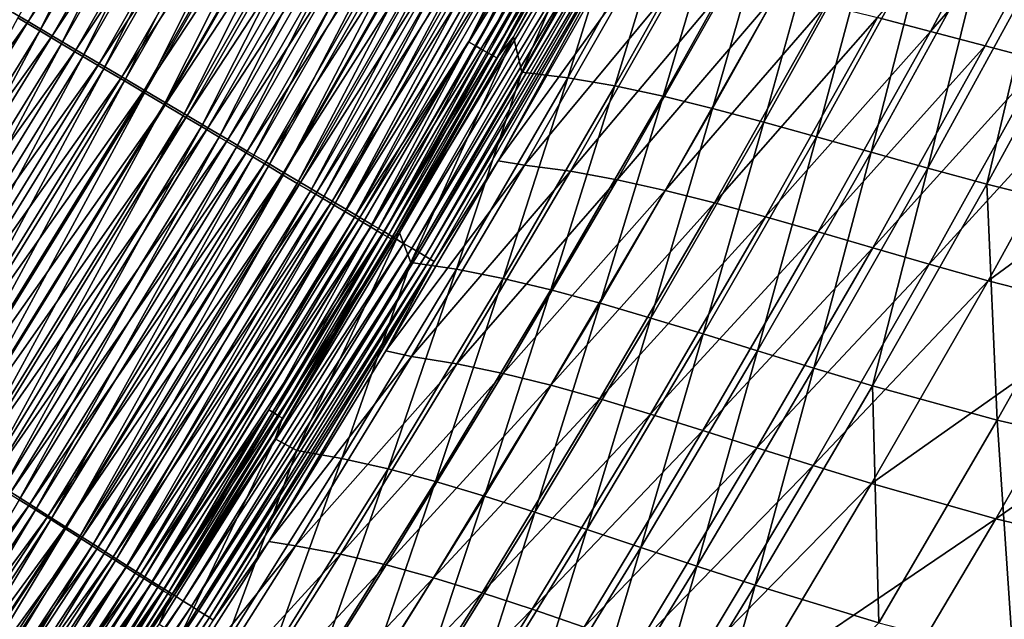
# Model space of a CAD drawing. Header units: metres. Extents: x 0 to 1400, y -1400 to 0.
# Tile 236 of 256: x 1144 to 1205, y -883 to -846. Entities that reach past the tile are written whole.
import ezdxf

# ---------------------------------------------------------------- set-up
doc = ezdxf.new("R2010")
doc.units = ezdxf.units.M

msp = doc.modelspace()

# ---------------------------------------------------------------- linework, layer by layer
at = {"layer": 'None'}
for points in [[(1157.044678, -824.754395, -502.464569), (1144.584839, -846.435669, -502.463562), (1143.098877, -845.558105, -502.827301)], [(1156.372681, -824.564026, -499.544067), (1143.932495, -846.198975, -499.543304), (1145.286377, -847.000427, -499.135345)], [(1157.044678, -824.754395, -502.464569), (1158.539917, -825.577515, -502.022247), (1144.584839, -846.435669, -502.463562)], [(1156.372681, -824.564026, -499.544067), (1145.286377, -847.000427, -499.135345), (1157.749023, -825.323792, -499.136536)], [(1157.749023, -825.323792, -499.136536), (1145.286377, -847.000427, -499.135345), (1146.622559, -847.791443, -498.655182)], [(1146.622559, -847.791443, -498.655182), (1159.107544, -826.073608, -498.65686), (1157.749023, -825.323792, -499.136536)], [(1158.539917, -825.577515, -502.022247), (1146.05542, -847.304138, -502.020752), (1144.584839, -846.435669, -502.463562)], [(1158.539917, -825.577515, -502.022247), (1160.015625, -826.389893, -501.501617), (1146.05542, -847.304138, -502.020752)], [(1147.937622, -848.570007, -498.103394), (1159.107544, -826.073608, -498.65686), (1146.622559, -847.791443, -498.655182)], [(1147.937622, -848.570007, -498.103394), (1160.44458, -826.811646, -498.105682), (1159.107544, -826.073608, -498.65686)], [(1160.015625, -826.389893, -501.501617), (1147.506836, -848.161377, -501.499542), (1146.05542, -847.304138, -502.020752)], [(1161.468018, -827.189453, -500.903351), (1147.506836, -848.161377, -501.499542), (1160.015625, -826.389893, -501.501617)], [(1161.468018, -827.189453, -500.903351), (1148.935425, -849.005066, -500.900635), (1147.506836, -848.161377, -501.499542)], [(1149.228271, -849.334045, -497.480896), (1160.44458, -826.811646, -498.105682), (1147.937622, -848.570007, -498.103394)], [(1161.468018, -827.189453, -500.903351), (1162.893677, -827.974243, -500.228394), (1148.935425, -849.005066, -500.900635)], [(1149.228271, -849.334045, -497.480896), (1161.756714, -827.536011, -497.483856), (1160.44458, -826.811646, -498.105682)], [(1150.491821, -850.082092, -496.789307), (1161.756714, -827.536011, -497.483856), (1149.228271, -849.334045, -497.480896)], [(1150.491821, -850.082092, -496.789307), (1163.041504, -828.245178, -496.79303), (1161.756714, -827.536011, -497.483856)], [(1162.893677, -827.974243, -500.228394), (1150.337524, -849.833069, -500.224915), (1148.935425, -849.005066, -500.900635)], [(1164.289307, -828.742615, -499.478546), (1150.337524, -849.833069, -500.224915), (1162.893677, -827.974243, -500.228394)], [(1151.726074, -850.812744, -496.030579), (1163.041504, -828.245178, -496.79303), (1150.491821, -850.082092, -496.789307)], [(1151.726074, -850.812744, -496.030579), (1164.296387, -828.937866, -496.035126), (1163.041504, -828.245178, -496.79303)], [(1164.289307, -828.742615, -499.478546), (1151.710205, -850.643799, -499.474213), (1150.337524, -849.833069, -500.224915)], [(1165.652588, -829.493103, -498.655884), (1151.710205, -850.643799, -499.474213), (1164.289307, -828.742615, -499.478546)], [(1152.928223, -851.524475, -495.206543), (1164.296387, -828.937866, -496.035126), (1151.726074, -850.812744, -496.030579)], [(1152.928223, -851.524475, -495.206543), (1165.518799, -829.612671, -495.212006), (1164.296387, -828.937866, -496.035126)], [(1165.652588, -829.493103, -498.655884), (1153.050903, -851.435669, -498.650604), (1151.710205, -850.643799, -499.474213)], [(1154.096191, -852.215942, -494.319153), (1165.518799, -829.612671, -495.212006), (1152.928223, -851.524475, -495.206543)], [(1166.980713, -830.224243, -497.76239), (1153.050903, -851.435669, -498.650604), (1165.652588, -829.493103, -498.655884)], [(1154.096191, -852.215942, -494.319153), (1166.706421, -830.26825, -494.325592), (1165.518799, -829.612671, -495.212006)], [(1166.980713, -830.224243, -497.76239), (1154.357056, -852.207031, -497.756134), (1153.050903, -851.435669, -498.650604)], [(1155.227539, -852.885681, -493.3703), (1166.706421, -830.26825, -494.325592), (1154.096191, -852.215942, -494.319153)], [(1168.271118, -830.93457, -496.800201), (1154.357056, -852.207031, -497.756134), (1166.980713, -830.224243, -497.76239)], [(1155.227539, -852.885681, -493.3703), (1167.856812, -830.903198, -493.377747), (1166.706421, -830.26825, -494.325592)], [(1156.31958, -853.532227, -492.361847), (1167.856812, -830.903198, -493.377747), (1155.227539, -852.885681, -493.3703)], [(1156.31958, -853.532227, -492.361847), (1168.967407, -831.516296, -492.370392), (1167.856812, -830.903198, -493.377747)], [(1168.271118, -830.93457, -496.800201), (1155.625977, -852.956482, -496.792847), (1154.357056, -852.207031, -497.756134)], [(1169.520874, -831.62262, -495.771301), (1155.625977, -852.956482, -496.792847), (1168.271118, -830.93457, -496.800201)], [(1157.370117, -854.154236, -491.295685), (1168.967407, -831.516296, -492.370392), (1156.31958, -853.532227, -492.361847)], [(1157.370117, -854.154236, -491.295685), (1170.035767, -832.106018, -491.305389), (1168.967407, -831.516296, -492.370392)], [(1155.625977, -852.956482, -496.792847), (1169.520874, -831.62262, -495.771301), (1156.855103, -853.682373, -495.762817)], [(1156.855103, -853.682373, -495.762817), (1169.520874, -831.62262, -495.771301), (1170.727661, -832.286926, -494.677765)], [(1158.376831, -854.750244, -490.173889), (1170.035767, -832.106018, -491.305389), (1157.370117, -854.154236, -491.295685)], [(1170.035767, -832.106018, -491.305389), (1158.376831, -854.750244, -490.173889), (1171.05957, -832.671204, -490.184784)], [(1170.727661, -832.286926, -494.677765), (1158.041626, -854.383179, -494.66806), (1156.855103, -853.682373, -495.762817)], [(1171.888428, -832.926025, -493.521667), (1158.041626, -854.383179, -494.66806), (1170.727661, -832.286926, -494.677765)], [(1171.05957, -832.671204, -490.184784), (1158.376831, -854.750244, -490.173889), (1159.337646, -855.319092, -488.998901)], [(1159.337646, -855.319092, -488.998901), (1172.036865, -833.210693, -489.011078), (1171.05957, -832.671204, -490.184784)], [(1171.888428, -832.926025, -493.521667), (1159.182983, -855.057312, -493.510712), (1158.041626, -854.383179, -494.66806)], [(1173.000977, -833.538452, -492.305145), (1159.182983, -855.057312, -493.510712), (1171.888428, -832.926025, -493.521667)], [(1160.250854, -855.859802, -487.773407), (1172.036865, -833.210693, -489.011078), (1159.337646, -855.319092, -488.998901)], [(1160.250854, -855.859802, -487.773407), (1172.965698, -833.723511, -487.786865), (1172.036865, -833.210693, -489.011078)], [(1173.000977, -833.538452, -492.305145), (1160.276855, -855.703308, -492.292877), (1159.182983, -855.057312, -493.510712)], [(1161.114624, -856.371155, -486.500031), (1172.965698, -833.723511, -487.786865), (1160.250854, -855.859802, -487.773407)], [(1173.000977, -833.538452, -492.305145), (1174.062988, -834.123108, -491.030975), (1160.276855, -855.703308, -492.292877)], [(1161.114624, -856.371155, -486.500031), (1173.84436, -834.208496, -486.514832), (1172.965698, -833.723511, -487.786865)], [(1174.062988, -834.123108, -491.030975), (1161.320923, -856.319946, -491.017334), (1160.276855, -855.703308, -492.292877)], [(1161.927002, -856.852173, -485.181427), (1173.84436, -834.208496, -486.514832), (1161.114624, -856.371155, -486.500031)], [(1174.062988, -834.123108, -491.030975), (1175.072388, -834.678833, -489.701965), (1161.320923, -856.319946, -491.017334)], [(1173.84436, -834.208496, -486.514832), (1161.927002, -856.852173, -485.181427), (1174.670898, -834.664795, -485.19754)], [(1175.072388, -834.678833, -489.701965), (1162.313232, -856.906067, -489.68692), (1161.320923, -856.319946, -491.017334)], [(1174.670898, -834.664795, -485.19754), (1161.927002, -856.852173, -485.181427), (1162.686279, -857.301758, -483.82019)], [(1162.313232, -856.906067, -489.68692), (1175.072388, -834.678833, -489.701965), (1176.027222, -835.204468, -488.320984)], [(1162.686279, -857.301758, -483.82019), (1175.443481, -835.091248, -483.837708), (1174.670898, -834.664795, -485.19754)], [(1163.390503, -857.718689, -482.418976), (1175.443481, -835.091248, -483.837708), (1162.686279, -857.301758, -483.82019)], [(1163.390503, -857.718689, -482.418976), (1176.160156, -835.486877, -482.437897), (1175.443481, -835.091248, -483.837708)], [(1196.775269, -846.18573, -312.23999), (1206.722778, -834.599548, -284.262207), (1200.028076, -847.035217, -284.257935)], [(1200.028076, -847.035217, -284.257935), (1206.722778, -834.599548, -284.262207), (1210.107178, -835.415344, -256.281067)], [(1163.251709, -857.460449, -488.304504), (1162.313232, -856.906067, -489.68692), (1176.027222, -835.204468, -488.320984)], [(1176.027222, -835.204468, -488.320984), (1176.925415, -835.698975, -486.8909), (1163.251709, -857.460449, -488.304504)], [(1176.925415, -835.698975, -486.8909), (1164.134644, -857.981873, -486.872955), (1163.251709, -857.460449, -488.304504)], [(1163.390503, -857.718689, -482.418976), (1164.037964, -858.102051, -480.980438), (1176.160156, -835.486877, -482.437897)], [(1164.037964, -858.102051, -480.980438), (1176.819092, -835.850647, -481.000763), (1176.160156, -835.486877, -482.437897)], [(1176.925415, -835.698975, -486.8909), (1177.765015, -836.161194, -485.41452), (1164.134644, -857.981873, -486.872955)], [(1200.028076, -847.035217, -284.257935), (1210.107178, -835.415344, -256.281067), (1203.397461, -847.930969, -256.276642)], [(1203.397461, -847.930969, -256.276642), (1210.107178, -835.415344, -256.281067), (1206.894897, -848.852295, -228.300568)], [(1164.037964, -858.102051, -480.980438), (1164.626831, -858.450806, -479.507416), (1176.819092, -835.850647, -481.000763)], [(1164.134644, -857.981873, -486.872955), (1177.765015, -836.161194, -485.41452), (1164.959717, -858.469238, -485.395111)], [(1164.626831, -858.450806, -479.507416), (1177.418579, -836.181641, -479.529144), (1176.819092, -835.850647, -481.000763)], [(1177.418579, -836.181641, -479.529144), (1164.626831, -858.450806, -479.507416), (1171.643311, -847.672913, -478.014984)], [(1164.959717, -858.469238, -485.395111), (1177.765015, -836.161194, -485.41452), (1178.543945, -836.590088, -483.894745)], [(1177.418579, -836.181641, -479.529144), (1171.643311, -847.672913, -478.014984), (1177.957642, -836.479248, -478.026855)], [(1180.841187, -835.861633, -468.602051), (1174.401245, -847.377197, -468.584869), (1174.919922, -849.531128, -451.791229)], [(1174.401245, -847.377197, -468.584869), (1180.841187, -835.861633, -468.602051), (1179.716064, -837.450134, -470.194061)], [(1180.841187, -835.861633, -468.602051), (1174.919922, -849.531128, -451.791229), (1181.565186, -837.715759, -451.792084)], [(1178.543945, -836.590088, -483.894745), (1165.725098, -858.921326, -483.87381), (1164.959717, -858.469238, -485.395111)], [(1179.260254, -836.984375, -482.334412), (1165.725098, -858.921326, -483.87381), (1178.543945, -836.590088, -483.894745)], [(1171.643311, -847.672913, -478.014984), (1172.116699, -847.943726, -476.485229), (1177.957642, -836.479248, -478.026855)], [(1172.116699, -847.943726, -476.485229), (1178.435425, -836.743042, -476.497803), (1177.957642, -836.479248, -478.026855)], [(1178.435425, -836.743042, -476.497803), (1172.116699, -847.943726, -476.485229), (1172.528442, -848.17926, -474.932739)], [(1178.435425, -836.743042, -476.497803), (1172.528442, -848.17926, -474.932739), (1178.850952, -836.972473, -474.946014)], [(1166.428711, -859.336975, -482.311981), (1165.725098, -858.921326, -483.87381), (1179.260254, -836.984375, -482.334412)], [(1179.260254, -836.984375, -482.334412), (1179.911987, -837.343201, -480.736603), (1166.428711, -859.336975, -482.311981)], [(1179.911987, -837.343201, -480.736603), (1167.068848, -859.715088, -480.712646), (1166.428711, -859.336975, -482.311981)], [(1179.911987, -837.343201, -480.736603), (1180.498047, -837.665894, -479.105438), (1167.068848, -859.715088, -480.712646)], [(1172.528442, -848.17926, -474.932739), (1172.877563, -848.379028, -473.361511), (1178.850952, -836.972473, -474.946014)], [(1172.877563, -848.379028, -473.361511), (1179.203491, -837.167114, -473.375488), (1178.850952, -836.972473, -474.946014)], [(1173.16333, -848.542542, -471.775543), (1179.203491, -837.167114, -473.375488), (1172.877563, -848.379028, -473.361511)], [(1173.16333, -848.542542, -471.775543), (1179.492188, -837.326538, -471.790161), (1179.203491, -837.167114, -473.375488)], [(1173.384766, -848.669312, -470.178772), (1179.492188, -837.326538, -471.790161), (1173.16333, -848.542542, -471.775543)], [(1173.384766, -848.669312, -470.178772), (1179.716064, -837.450134, -470.194061), (1179.492188, -837.326538, -471.790161)], [(1174.401245, -847.377197, -468.584869), (1179.716064, -837.450134, -470.194061), (1173.384766, -848.669312, -470.178772)], [(1180.498047, -837.665894, -479.105438), (1167.644409, -860.055054, -479.079987), (1167.068848, -859.715088, -480.712646)], [(1180.498047, -837.665894, -479.105438), (1181.017456, -837.951904, -477.445221), (1167.644409, -860.055054, -479.079987)], [(1181.017456, -837.951904, -477.445221), (1168.154297, -860.356262, -477.418274), (1167.644409, -860.055054, -479.079987)], [(1168.154297, -860.356262, -477.418274), (1181.017456, -837.951904, -477.445221), (1181.46936, -838.200745, -475.760254)], [(1181.565186, -837.715759, -451.792084), (1174.919922, -849.531128, -451.791229), (1177.750122, -849.883301, -423.823822)], [(1181.565186, -837.715759, -451.792084), (1177.750122, -849.883301, -423.823822), (1184.418823, -838.004517, -423.82605)], [(1184.418823, -838.004517, -423.82605), (1177.750122, -849.883301, -423.823822), (1180.640503, -850.386902, -395.842621)], [(1184.418823, -838.004517, -423.82605), (1180.640503, -850.386902, -395.842621), (1187.329834, -838.442688, -395.846161)], [(1168.597778, -860.618286, -475.731842), (1168.154297, -860.356262, -477.418274), (1181.46936, -838.200745, -475.760254)], [(1168.597778, -860.618286, -475.731842), (1181.46936, -838.200745, -475.760254), (1181.852905, -838.411865, -474.054932)], [(1168.973755, -860.840454, -474.025085), (1168.597778, -860.618286, -475.731842), (1181.852905, -838.411865, -474.054932)], [(1168.973755, -860.840454, -474.025085), (1181.852905, -838.411865, -474.054932), (1182.166992, -838.584839, -472.333527)], [(1169.281494, -861.022217, -472.302277), (1168.973755, -860.840454, -474.025085), (1182.166992, -838.584839, -472.333527)], [(1182.166992, -838.584839, -472.333527), (1182.410645, -838.719055, -470.600372), (1169.281494, -861.022217, -472.302277)], [(1182.410645, -838.719055, -470.600372), (1169.52002, -861.163147, -470.56778), (1169.281494, -861.022217, -472.302277)], [(1182.410645, -838.719055, -470.600372), (1173.471436, -854.983398, -468.842194), (1169.52002, -861.163147, -470.56778)], [(1182.410645, -838.719055, -470.600372), (1180.3573, -842.903503, -468.861481), (1173.471436, -854.983398, -468.842194)], [(1187.329834, -838.442688, -395.846161), (1180.640503, -850.386902, -395.842621), (1183.601685, -851.021484, -367.854706)], [(1183.601685, -851.021484, -367.854706), (1190.30957, -839.00946, -367.859314), (1187.329834, -838.442688, -395.846161)], [(1186.64502, -851.766541, -339.863892), (1190.30957, -839.00946, -367.859314), (1183.601685, -851.021484, -367.854706)], [(1186.64502, -851.766541, -339.863892), (1193.369873, -839.684143, -339.869324), (1190.30957, -839.00946, -367.859314)], [(1189.78186, -852.601563, -311.871063), (1193.369873, -839.684143, -339.869324), (1186.64502, -851.766541, -339.863892)], [(1189.78186, -852.601563, -311.871063), (1196.522461, -840.445801, -311.877075), (1193.369873, -839.684143, -339.869324)], [(1193.023682, -853.505981, -283.877777), (1196.522461, -840.445801, -311.877075), (1189.78186, -852.601563, -311.871063)], [(1193.023682, -853.505981, -283.877777), (1199.779663, -841.273682, -283.884186), (1196.522461, -840.445801, -311.877075)], [(1196.381836, -854.459167, -255.886551), (1199.779663, -841.273682, -283.884186), (1193.023682, -853.505981, -283.877777)], [(1196.381836, -854.459167, -255.886551), (1203.153198, -842.146851, -255.893097), (1199.779663, -841.273682, -283.884186)], [(1199.867432, -855.440613, -227.899841), (1203.153198, -842.146851, -255.893097), (1196.381836, -854.459167, -255.886551)], [(1199.867432, -855.440613, -227.899841), (1206.654907, -843.044434, -227.906281), (1203.153198, -842.146851, -255.893097)], [(1173.471436, -854.983398, -468.842194), (1180.3573, -842.903503, -468.861481), (1181.853394, -843.356201, -452.04892)], [(1173.471436, -854.983398, -468.842194), (1181.853394, -843.356201, -452.04892), (1175.081909, -855.249329, -452.046021)], [(1175.081909, -855.249329, -452.046021), (1181.853394, -843.356201, -452.04892), (1184.698853, -843.664307, -424.096313)], [(1203.492065, -856.429626, -199.920029), (1206.654907, -843.044434, -227.906281), (1199.867432, -855.440613, -227.899841)], [(1203.492065, -856.429626, -199.920029), (1210.296753, -843.945496, -199.926117), (1206.654907, -843.044434, -227.906281)], [(1175.081909, -855.249329, -452.046021), (1184.698853, -843.664307, -424.096313), (1177.901978, -855.62207, -424.092468)], [(1177.901978, -855.62207, -424.092468), (1184.698853, -843.664307, -424.096313), (1187.601318, -844.121887, -396.144897)], [(1177.901978, -855.62207, -424.092468), (1187.601318, -844.121887, -396.144897), (1180.781616, -856.14624, -396.140564)], [(1180.781616, -856.14624, -396.140564), (1187.601318, -844.121887, -396.144897), (1190.573486, -844.708374, -368.187256)], [(1211.202271, -858.347717, -143.992264), (1210.296753, -843.945496, -199.926117), (1203.492065, -856.429626, -199.920029)], [(1180.781616, -856.14624, -396.140564), (1190.573486, -844.708374, -368.187256), (1183.73291, -856.801636, -368.182648)], [(1183.73291, -856.801636, -368.182648), (1190.573486, -844.708374, -368.187256), (1193.627563, -845.403198, -340.218048)], [(1183.73291, -856.801636, -368.182648), (1193.627563, -845.403198, -340.218048), (1186.767578, -857.567993, -340.213074)], [(1186.767578, -857.567993, -340.213074), (1193.627563, -845.403198, -340.218048), (1196.775269, -846.18573, -312.23999)], [(1143.098877, -845.558105, -502.827301), (1144.584839, -846.435669, -502.463562), (1129.998047, -866.808105, -502.826813)], [(1144.584839, -846.435669, -502.463562), (1131.45813, -867.729858, -502.462738), (1129.998047, -866.808105, -502.826813)], [(1144.584839, -846.435669, -502.463562), (1146.05542, -847.304138, -502.020752), (1131.45813, -867.729858, -502.462738)], [(1143.932495, -846.198975, -499.543304), (1132.158203, -868.289246, -499.13443), (1145.286377, -847.000427, -499.135345)], [(1186.767578, -857.567993, -340.213074), (1196.775269, -846.18573, -312.23999), (1189.896729, -858.424988, -312.23465)], [(1189.896729, -858.424988, -312.23465), (1196.775269, -846.18573, -312.23999), (1200.028076, -847.035217, -284.257935)], [(1145.286377, -847.000427, -499.135345), (1132.158203, -868.289246, -499.13443), (1133.471191, -869.119873, -498.653809)], [(1145.286377, -847.000427, -499.135345), (1133.471191, -869.119873, -498.653809), (1146.622559, -847.791443, -498.655182)], [(1189.896729, -858.424988, -312.23465), (1200.028076, -847.035217, -284.257935), (1193.13147, -859.352173, -284.252289)], [(1193.13147, -859.352173, -284.252289), (1200.028076, -847.035217, -284.257935), (1203.397461, -847.930969, -256.276642)], [(1146.05542, -847.304138, -502.020752), (1132.903076, -868.642151, -502.019501), (1131.45813, -867.729858, -502.462738)], [(1147.506836, -848.161377, -501.499542), (1132.903076, -868.642151, -502.019501), (1146.05542, -847.304138, -502.020752)], [(1146.622559, -847.791443, -498.655182), (1133.471191, -869.119873, -498.653809), (1134.763428, -869.937378, -498.101532)], [(1134.763428, -869.937378, -498.101532), (1147.937622, -848.570007, -498.103394), (1146.622559, -847.791443, -498.655182)], [(1164.626831, -858.450806, -479.507416), (1165.15625, -858.764282, -478.003693), (1171.643311, -847.672913, -478.014984)], [(1165.15625, -858.764282, -478.003693), (1165.625244, -859.041992, -476.473267), (1171.643311, -847.672913, -478.014984)], [(1165.625244, -859.041992, -476.473267), (1172.116699, -847.943726, -476.485229), (1171.643311, -847.672913, -478.014984)], [(1174.401245, -847.377197, -468.584869), (1167.408569, -859.411499, -468.567535), (1168.09082, -861.22113, -451.789795)], [(1167.408569, -859.411499, -468.567535), (1174.401245, -847.377197, -468.584869), (1173.384766, -848.669312, -470.178772)], [(1174.401245, -847.377197, -468.584869), (1168.09082, -861.22113, -451.789795), (1174.919922, -849.531128, -451.791229)], [(1147.506836, -848.161377, -501.499542), (1134.329346, -869.542542, -501.497772), (1132.903076, -868.642151, -502.019501)], [(1148.935425, -849.005066, -500.900635), (1134.329346, -869.542542, -501.497772), (1147.506836, -848.161377, -501.499542)], [(1172.116699, -847.943726, -476.485229), (1165.625244, -859.041992, -476.473267), (1166.033081, -859.283508, -474.920105)], [(1172.116699, -847.943726, -476.485229), (1166.033081, -859.283508, -474.920105), (1172.528442, -848.17926, -474.932739)], [(1166.033081, -859.283508, -474.920105), (1166.378784, -859.488342, -473.348206), (1172.528442, -848.17926, -474.932739)], [(1166.378784, -859.488342, -473.348206), (1172.877563, -848.379028, -473.361511), (1172.528442, -848.17926, -474.932739)], [(1166.378784, -859.488342, -473.348206), (1166.661621, -859.655884, -471.761566), (1172.877563, -848.379028, -473.361511)], [(1166.661621, -859.655884, -471.761566), (1173.16333, -848.542542, -471.775543), (1172.877563, -848.379028, -473.361511)], [(1193.13147, -859.352173, -284.252289), (1203.397461, -847.930969, -256.276642), (1196.482666, -860.329224, -256.270905)], [(1196.482666, -860.329224, -256.270905), (1203.397461, -847.930969, -256.276642), (1206.894897, -848.852295, -228.300568)], [(1148.935425, -849.005066, -500.900635), (1135.733032, -870.428711, -500.898254), (1134.329346, -869.542542, -501.497772)], [(1136.031738, -870.739685, -497.478424), (1147.937622, -848.570007, -498.103394), (1134.763428, -869.937378, -498.101532)], [(1148.935425, -849.005066, -500.900635), (1150.337524, -849.833069, -500.224915), (1135.733032, -870.428711, -500.898254)], [(1136.031738, -870.739685, -497.478424), (1149.228271, -849.334045, -497.480896), (1147.937622, -848.570007, -498.103394)], [(1166.880737, -859.785645, -470.164185), (1173.16333, -848.542542, -471.775543), (1166.661621, -859.655884, -471.761566)], [(1166.880737, -859.785645, -470.164185), (1173.384766, -848.669312, -470.178772), (1173.16333, -848.542542, -471.775543)], [(1167.408569, -859.411499, -468.567535), (1173.384766, -848.669312, -470.178772), (1166.880737, -859.785645, -470.164185)], [(1196.482666, -860.329224, -256.270905), (1206.894897, -848.852295, -228.300568), (1199.961182, -861.335632, -228.294907)], [(1199.961182, -861.335632, -228.294907), (1206.894897, -848.852295, -228.300568), (1210.53186, -849.778381, -200.332397)], [(1137.273315, -871.525208, -496.786194), (1149.228271, -849.334045, -497.480896), (1136.031738, -870.739685, -497.478424)], [(1137.273315, -871.525208, -496.786194), (1150.491821, -850.082092, -496.789307), (1149.228271, -849.334045, -497.480896)], [(1174.919922, -849.531128, -451.791229), (1168.09082, -861.22113, -451.789795), (1170.894531, -861.639099, -423.820831)], [(1174.919922, -849.531128, -451.791229), (1170.894531, -861.639099, -423.820831), (1177.750122, -849.883301, -423.823822)], [(1150.337524, -849.833069, -500.224915), (1137.110718, -871.298401, -500.221863), (1135.733032, -870.428711, -500.898254)], [(1151.710205, -850.643799, -499.474213), (1137.110718, -871.298401, -500.221863), (1150.337524, -849.833069, -500.224915)], [(1138.485962, -872.292358, -496.026703), (1150.491821, -850.082092, -496.789307), (1137.273315, -871.525208, -496.786194)], [(1138.485962, -872.292358, -496.026703), (1151.726074, -850.812744, -496.030579), (1150.491821, -850.082092, -496.789307)], [(1177.750122, -849.883301, -423.823822), (1170.894531, -861.639099, -423.820831), (1173.761353, -862.210205, -395.838165)], [(1177.750122, -849.883301, -423.823822), (1173.761353, -862.210205, -395.838165), (1180.640503, -850.386902, -395.842621)], [(1199.961182, -861.335632, -228.294907), (1210.53186, -849.778381, -200.332397), (1203.578003, -862.351013, -200.327057)], [(1210.53186, -849.778381, -200.332397), (1218.270508, -851.561829, -144.429169), (1203.578003, -862.351013, -200.327057)], [(1151.710205, -850.643799, -499.474213), (1138.459473, -872.149902, -499.470428), (1137.110718, -871.298401, -500.221863)], [(1153.050903, -851.435669, -498.650604), (1138.459473, -872.149902, -499.470428), (1151.710205, -850.643799, -499.474213)], [(1139.667236, -873.039673, -495.201904), (1151.726074, -850.812744, -496.030579), (1138.485962, -872.292358, -496.026703)], [(1139.667236, -873.039673, -495.201904), (1152.928223, -851.524475, -495.206543), (1151.726074, -850.812744, -496.030579)], [(1180.640503, -850.386902, -395.842621), (1173.761353, -862.210205, -395.838165), (1176.701172, -862.914246, -367.848999)], [(1180.640503, -850.386902, -395.842621), (1176.701172, -862.914246, -367.848999), (1183.601685, -851.021484, -367.854706)], [(1153.050903, -851.435669, -498.650604), (1139.776733, -872.981567, -498.645966), (1138.459473, -872.149902, -499.470428)], [(1154.357056, -852.207031, -497.756134), (1139.776733, -872.981567, -498.645966), (1153.050903, -851.435669, -498.650604)], [(1183.601685, -851.021484, -367.854706), (1176.701172, -862.914246, -367.848999), (1179.724609, -863.73114, -339.857269)], [(1179.724609, -863.73114, -339.857269), (1186.64502, -851.766541, -339.863892), (1183.601685, -851.021484, -367.854706)], [(1140.814819, -873.765686, -494.313629), (1152.928223, -851.524475, -495.206543), (1139.667236, -873.039673, -495.201904)], [(1140.814819, -873.765686, -494.313629), (1154.096191, -852.215942, -494.319153), (1152.928223, -851.524475, -495.206543)], [(1182.842651, -864.640686, -311.86377), (1186.64502, -851.766541, -339.863892), (1179.724609, -863.73114, -339.857269)], [(1182.842651, -864.640686, -311.86377), (1189.78186, -852.601563, -311.871063), (1186.64502, -851.766541, -339.863892)], [(1218.270508, -851.561829, -144.429169), (1211.27063, -864.326721, -144.424881), (1203.578003, -862.351013, -200.327057)], [(1154.357056, -852.207031, -497.756134), (1141.060059, -873.791748, -497.75061), (1139.776733, -872.981567, -498.645966)], [(1141.92627, -874.468872, -493.363861), (1154.096191, -852.215942, -494.319153), (1140.814819, -873.765686, -494.313629)], [(1155.625977, -852.956482, -496.792847), (1141.060059, -873.791748, -497.75061), (1154.357056, -852.207031, -497.756134)], [(1141.92627, -874.468872, -493.363861), (1155.227539, -852.885681, -493.3703), (1154.096191, -852.215942, -494.319153)], [(1186.06604, -865.622742, -283.870087), (1189.78186, -852.601563, -311.871063), (1182.842651, -864.640686, -311.86377)], [(1186.06604, -865.622742, -283.870087), (1193.023682, -853.505981, -283.877777), (1189.78186, -852.601563, -311.871063)], [(1141.060059, -873.791748, -497.75061), (1155.625977, -852.956482, -496.792847), (1142.306641, -874.578796, -496.786346)], [(1142.999268, -875.147705, -492.354431), (1155.227539, -852.885681, -493.3703), (1141.92627, -874.468872, -493.363861)], [(1142.306641, -874.578796, -496.786346), (1155.625977, -852.956482, -496.792847), (1156.855103, -853.682373, -495.762817)], [(1142.999268, -875.147705, -492.354431), (1156.31958, -853.532227, -492.361847), (1155.227539, -852.885681, -493.3703)], [(1156.855103, -853.682373, -495.762817), (1143.51416, -875.341125, -495.75531), (1142.306641, -874.578796, -496.786346)], [(1144.031372, -875.800659, -491.287262), (1156.31958, -853.532227, -492.361847), (1142.999268, -875.147705, -492.354431)], [(1158.041626, -854.383179, -494.66806), (1143.51416, -875.341125, -495.75531), (1156.855103, -853.682373, -495.762817)], [(1144.031372, -875.800659, -491.287262), (1157.370117, -854.154236, -491.295685), (1156.31958, -853.532227, -492.361847)], [(1189.405518, -866.657104, -255.878693), (1193.023682, -853.505981, -283.877777), (1186.06604, -865.622742, -283.870087)], [(1189.405518, -866.657104, -255.878693), (1196.381836, -854.459167, -255.886551), (1193.023682, -853.505981, -283.877777)], [(1158.041626, -854.383179, -494.66806), (1144.67981, -876.077087, -494.659485), (1143.51416, -875.341125, -495.75531)], [(1145.020264, -876.426331, -490.164368), (1157.370117, -854.154236, -491.295685), (1144.031372, -875.800659, -491.287262)], [(1159.182983, -855.057312, -493.510712), (1144.67981, -876.077087, -494.659485), (1158.041626, -854.383179, -494.66806)], [(1145.020264, -876.426331, -490.164368), (1158.376831, -854.750244, -490.173889), (1157.370117, -854.154236, -491.295685)], [(1192.871826, -867.72345, -227.89209), (1196.381836, -854.459167, -255.886551), (1189.405518, -866.657104, -255.878693)], [(1192.871826, -867.72345, -227.89209), (1199.867432, -855.440613, -227.899841), (1196.381836, -854.459167, -255.886551)], [(1159.182983, -855.057312, -493.510712), (1145.801147, -876.784973, -493.501007), (1144.67981, -876.077087, -494.659485)], [(1145.964111, -877.02356, -488.988281), (1158.376831, -854.750244, -490.173889), (1145.020264, -876.426331, -490.164368)], [(1160.276855, -855.703308, -492.292877), (1145.801147, -876.784973, -493.501007), (1159.182983, -855.057312, -493.510712)], [(1158.376831, -854.750244, -490.173889), (1145.964111, -877.02356, -488.988281), (1159.337646, -855.319092, -488.998901)], [(1166.557739, -866.658997, -468.82428), (1173.471436, -854.983398, -468.842194), (1175.081909, -855.249329, -452.046021)], [(1173.471436, -854.983398, -468.842194), (1166.557739, -866.658997, -468.82428), (1169.52002, -861.163147, -470.56778)], [(1160.276855, -855.703308, -492.292877), (1146.875488, -877.463318, -492.281982), (1145.801147, -876.784973, -493.501007)], [(1159.337646, -855.319092, -488.998901), (1145.964111, -877.02356, -488.988281), (1146.861084, -877.591064, -487.761627)], [(1146.861084, -877.591064, -487.761627), (1160.250854, -855.859802, -487.773407), (1159.337646, -855.319092, -488.998901)], [(1160.276855, -855.703308, -492.292877), (1161.320923, -856.319946, -491.017334), (1146.875488, -877.463318, -492.281982)], [(1166.557739, -866.658997, -468.82428), (1175.081909, -855.249329, -452.046021), (1168.130981, -867.010925, -452.042633)], [(1168.130981, -867.010925, -452.042633), (1175.081909, -855.249329, -452.046021), (1177.901978, -855.62207, -424.092468)], [(1168.130981, -867.010925, -452.042633), (1177.901978, -855.62207, -424.092468), (1170.922607, -867.450745, -424.087891)], [(1170.922607, -867.450745, -424.087891), (1177.901978, -855.62207, -424.092468), (1180.781616, -856.14624, -396.140564)], [(1196.475586, -868.801575, -199.912689), (1199.867432, -855.440613, -227.899841), (1192.871826, -867.72345, -227.89209)], [(1196.475586, -868.801575, -199.912689), (1203.492065, -856.429626, -199.920029), (1199.867432, -855.440613, -227.899841)], [(1147.709473, -878.127808, -486.487061), (1160.250854, -855.859802, -487.773407), (1146.861084, -877.591064, -487.761627)], [(1161.320923, -856.319946, -491.017334), (1147.901001, -878.110779, -491.005219), (1146.875488, -877.463318, -492.281982)], [(1147.709473, -878.127808, -486.487061), (1161.114624, -856.371155, -486.500031), (1160.250854, -855.859802, -487.773407)], [(1161.320923, -856.319946, -491.017334), (1162.313232, -856.906067, -489.68692), (1147.901001, -878.110779, -491.005219)], [(1170.922607, -867.450745, -424.087891), (1180.781616, -856.14624, -396.140564), (1173.776245, -868.04364, -396.135315)], [(1173.776245, -868.04364, -396.135315), (1180.781616, -856.14624, -396.140564), (1183.73291, -856.801636, -368.182648)], [(1148.507324, -878.632629, -485.167206), (1161.114624, -856.371155, -486.500031), (1147.709473, -878.127808, -486.487061)], [(1162.313232, -856.906067, -489.68692), (1148.87561, -878.726135, -489.673553), (1147.901001, -878.110779, -491.005219)], [(1148.507324, -878.632629, -485.167206), (1161.927002, -856.852173, -485.181427), (1161.114624, -856.371155, -486.500031)], [(1149.252808, -879.10437, -483.804749), (1161.927002, -856.852173, -485.181427), (1148.507324, -878.632629, -485.167206)], [(1148.87561, -878.726135, -489.673553), (1162.313232, -856.906067, -489.68692), (1163.251709, -857.460449, -488.304504)], [(1161.927002, -856.852173, -485.181427), (1149.252808, -879.10437, -483.804749), (1162.686279, -857.301758, -483.82019)], [(1173.776245, -868.04364, -396.135315), (1183.73291, -856.801636, -368.182648), (1176.703491, -868.769714, -368.17691)], [(1176.703491, -868.769714, -368.17691), (1183.73291, -856.801636, -368.182648), (1186.767578, -857.567993, -340.213074)], [(1204.137695, -870.911804, -143.986511), (1203.492065, -856.429626, -199.920029), (1196.475586, -868.801575, -199.912689)], [(1204.137695, -870.911804, -143.986511), (1211.202271, -858.347717, -143.992264), (1203.492065, -856.429626, -199.920029)], [(1149.797363, -879.308105, -488.289856), (1148.87561, -878.726135, -489.673553), (1163.251709, -857.460449, -488.304504)], [(1162.686279, -857.301758, -483.82019), (1149.252808, -879.10437, -483.804749), (1149.944336, -879.541931, -482.402283)], [(1163.251709, -857.460449, -488.304504), (1164.134644, -857.981873, -486.872955), (1149.797363, -879.308105, -488.289856)], [(1149.944336, -879.541931, -482.402283), (1163.390503, -857.718689, -482.418976), (1162.686279, -857.301758, -483.82019)], [(1149.797363, -879.308105, -488.289856), (1164.134644, -857.981873, -486.872955), (1150.664307, -879.85553, -486.856964)], [(1149.944336, -879.541931, -482.402283), (1150.579834, -879.944092, -480.962463), (1163.390503, -857.718689, -482.418976)], [(1150.579834, -879.944092, -480.962463), (1164.037964, -858.102051, -480.980438), (1163.390503, -857.718689, -482.418976)], [(1150.579834, -879.944092, -480.962463), (1151.157959, -880.309875, -479.488159), (1164.037964, -858.102051, -480.980438)], [(1150.664307, -879.85553, -486.856964), (1164.134644, -857.981873, -486.872955), (1164.959717, -858.469238, -485.395111)], [(1151.157959, -880.309875, -479.488159), (1164.626831, -858.450806, -479.507416), (1164.037964, -858.102051, -480.980438)], [(1176.703491, -868.769714, -368.17691), (1186.767578, -857.567993, -340.213074), (1179.715698, -869.609131, -340.206848)], [(1179.715698, -869.609131, -340.206848), (1186.767578, -857.567993, -340.213074), (1189.896729, -858.424988, -312.23465)], [(1164.959717, -858.469238, -485.395111), (1151.474487, -880.367065, -485.377777), (1150.664307, -879.85553, -486.856964)], [(1151.157959, -880.309875, -479.488159), (1151.677368, -880.638611, -477.983154), (1164.626831, -858.450806, -479.507416)], [(1165.725098, -858.921326, -483.87381), (1151.474487, -880.367065, -485.377777), (1164.959717, -858.469238, -485.395111)], [(1151.677368, -880.638611, -477.983154), (1165.15625, -858.764282, -478.003693), (1164.626831, -858.450806, -479.507416)], [(1179.715698, -869.609131, -340.206848), (1189.896729, -858.424988, -312.23465), (1182.823242, -870.541992, -312.227966)], [(1182.823242, -870.541992, -312.227966), (1189.896729, -858.424988, -312.23465), (1193.13147, -859.352173, -284.252289)], [(1212.474609, -872.825012, -88.126152), (1211.202271, -858.347717, -143.992264), (1204.137695, -870.911804, -143.986511)], [(1165.725098, -858.921326, -483.87381), (1152.225952, -880.841492, -483.855164), (1151.474487, -880.367065, -485.377777)], [(1151.677368, -880.638611, -477.983154), (1152.137573, -880.92981, -476.451416), (1165.15625, -858.764282, -478.003693)], [(1152.137573, -880.92981, -476.451416), (1165.625244, -859.041992, -476.473267), (1165.15625, -858.764282, -478.003693)], [(1165.625244, -859.041992, -476.473267), (1152.137573, -880.92981, -476.451416), (1159.368286, -870.284912, -474.908142)], [(1152.225952, -880.841492, -483.855164), (1165.725098, -858.921326, -483.87381), (1166.428711, -859.336975, -482.311981)], [(1152.916626, -881.277649, -482.291931), (1152.225952, -880.841492, -483.855164), (1166.428711, -859.336975, -482.311981)], [(1166.428711, -859.336975, -482.311981), (1167.068848, -859.715088, -480.712646), (1152.916626, -881.277649, -482.291931)], [(1165.625244, -859.041992, -476.473267), (1159.368286, -870.284912, -474.908142), (1166.033081, -859.283508, -474.920105)], [(1159.368286, -870.284912, -474.908142), (1159.710571, -870.494568, -473.335632), (1166.033081, -859.283508, -474.920105)], [(1159.710571, -870.494568, -473.335632), (1166.378784, -859.488342, -473.348206), (1166.033081, -859.283508, -474.920105)], [(1182.823242, -870.541992, -312.227966), (1193.13147, -859.352173, -284.252289), (1186.036499, -871.548157, -284.24527)], [(1186.036499, -871.548157, -284.24527), (1193.13147, -859.352173, -284.252289), (1196.482666, -860.329224, -256.270905)], [(1167.068848, -859.715088, -480.712646), (1153.544922, -881.674377, -480.691254), (1152.916626, -881.277649, -482.291931)], [(1167.068848, -859.715088, -480.712646), (1167.644409, -860.055054, -479.079987), (1153.544922, -881.674377, -480.691254)], [(1159.710571, -870.494568, -473.335632), (1159.990601, -870.666077, -471.748383), (1166.378784, -859.488342, -473.348206)], [(1167.408569, -859.411499, -468.567535), (1159.764404, -872.059692, -468.550171), (1161.082886, -872.783569, -451.787842)], [(1159.764404, -872.059692, -468.550171), (1167.408569, -859.411499, -468.567535), (1166.880737, -859.785645, -470.164185)], [(1159.764404, -872.059692, -468.550171), (1166.880737, -859.785645, -470.164185), (1160.207275, -870.798889, -470.150391)], [(1159.990601, -870.666077, -471.748383), (1166.661621, -859.655884, -471.761566), (1166.378784, -859.488342, -473.348206)], [(1159.990601, -870.666077, -471.748383), (1160.207275, -870.798889, -470.150391), (1166.661621, -859.655884, -471.761566)], [(1160.207275, -870.798889, -470.150391), (1166.880737, -859.785645, -470.164185), (1166.661621, -859.655884, -471.761566)], [(1167.408569, -859.411499, -468.567535), (1161.082886, -872.783569, -451.787842), (1168.09082, -861.22113, -451.789795)], [(1167.644409, -860.055054, -479.079987), (1154.109497, -882.030945, -479.05722), (1153.544922, -881.674377, -480.691254)], [(1167.644409, -860.055054, -479.079987), (1168.154297, -860.356262, -477.418274), (1154.109497, -882.030945, -479.05722)], [(1168.154297, -860.356262, -477.418274), (1154.609741, -882.346802, -477.394135), (1154.109497, -882.030945, -479.05722)], [(1154.609741, -882.346802, -477.394135), (1168.154297, -860.356262, -477.418274), (1168.597778, -860.618286, -475.731842)], [(1186.036499, -871.548157, -284.24527), (1196.482666, -860.329224, -256.270905), (1189.366089, -872.607666, -256.263733)], [(1189.366089, -872.607666, -256.263733), (1196.482666, -860.329224, -256.270905), (1199.961182, -861.335632, -228.294907)], [(1155.044556, -882.621399, -475.70639), (1154.609741, -882.346802, -477.394135), (1168.597778, -860.618286, -475.731842)], [(1155.044556, -882.621399, -475.70639), (1168.597778, -860.618286, -475.731842), (1168.973755, -860.840454, -474.025085)], [(1155.413086, -882.854187, -473.998322), (1155.044556, -882.621399, -475.70639), (1168.973755, -860.840454, -474.025085)], [(1155.413086, -882.854187, -473.998322), (1168.973755, -860.840454, -474.025085), (1169.281494, -861.022217, -472.302277)], [(1155.714355, -883.044556, -472.274261), (1155.413086, -882.854187, -473.998322), (1169.281494, -861.022217, -472.302277)], [(1169.281494, -861.022217, -472.302277), (1169.52002, -861.163147, -470.56778), (1155.714355, -883.044556, -472.274261)], [(1169.52002, -861.163147, -470.56778), (1155.947632, -883.191895, -470.538574), (1155.714355, -883.044556, -472.274261)], [(1169.52002, -861.163147, -470.56778), (1159.370239, -878.35907, -468.80719), (1155.947632, -883.191895, -470.538574)], [(1169.52002, -861.163147, -470.56778), (1166.557739, -866.658997, -468.82428), (1159.370239, -878.35907, -468.80719)], [(1168.09082, -861.22113, -451.789795), (1161.082886, -872.783569, -451.787842), (1163.8573, -873.269714, -423.817047)], [(1168.09082, -861.22113, -451.789795), (1163.8573, -873.269714, -423.817047), (1170.894531, -861.639099, -423.820831)], [(1170.894531, -861.639099, -423.820831), (1163.8573, -873.269714, -423.817047), (1166.697266, -873.910278, -395.832703)], [(1170.894531, -861.639099, -423.820831), (1166.697266, -873.910278, -395.832703), (1173.761353, -862.210205, -395.838165)], [(1189.366089, -872.607666, -256.263733), (1199.961182, -861.335632, -228.294907), (1192.822144, -873.700439, -228.287888)], [(1192.822144, -873.700439, -228.287888), (1199.961182, -861.335632, -228.294907), (1203.578003, -862.351013, -200.327057)], [(1173.761353, -862.210205, -395.838165), (1166.697266, -873.910278, -395.832703), (1169.612549, -874.685425, -367.842163)], [(1173.761353, -862.210205, -395.838165), (1169.612549, -874.685425, -367.842163), (1176.701172, -862.914246, -367.848999)], [(1192.822144, -873.700439, -228.287888), (1203.578003, -862.351013, -200.327057), (1196.415283, -874.806335, -200.320419)], [(1203.578003, -862.351013, -200.327057), (1211.27063, -864.326721, -144.424881), (1196.415283, -874.806335, -200.320419)], [(1176.701172, -862.914246, -367.848999), (1169.612549, -874.685425, -367.842163), (1172.613159, -875.575562, -339.849396)], [(1176.701172, -862.914246, -367.848999), (1172.613159, -875.575562, -339.849396), (1179.724609, -863.73114, -339.857269)], [(1179.724609, -863.73114, -339.857269), (1172.613159, -875.575562, -339.849396), (1175.709106, -876.560913, -311.855133)], [(1175.709106, -876.560913, -311.855133), (1182.842651, -864.640686, -311.86377), (1179.724609, -863.73114, -339.857269)], [(1178.910767, -877.621643, -283.861023), (1182.842651, -864.640686, -311.86377), (1175.709106, -876.560913, -311.855133)], [(1178.910767, -877.621643, -283.861023), (1186.06604, -865.622742, -283.870087), (1182.842651, -864.640686, -311.86377)], [(1211.27063, -864.326721, -144.424881), (1204.054199, -876.977173, -144.41954), (1196.415283, -874.806335, -200.320419)], [(1211.27063, -864.326721, -144.424881), (1219.647461, -866.091858, -88.585228), (1204.054199, -876.977173, -144.41954)], [(1182.228394, -878.738098, -255.869461), (1186.06604, -865.622742, -283.870087), (1178.910767, -877.621643, -283.861023)], [(1182.228394, -878.738098, -255.869461), (1189.405518, -866.657104, -255.878693), (1186.06604, -865.622742, -283.870087)], [(1219.647461, -866.091858, -88.585228), (1212.36499, -878.958679, -88.582184), (1204.054199, -876.977173, -144.41954)], [(1159.370239, -878.35907, -468.80719), (1166.557739, -866.658997, -468.82428), (1168.130981, -867.010925, -452.042633)], [(1159.370239, -878.35907, -468.80719), (1168.130981, -867.010925, -452.042633), (1161.004395, -878.639221, -452.038788)], [(1161.004395, -878.639221, -452.038788), (1168.130981, -867.010925, -452.042633), (1170.922607, -867.450745, -424.087891)], [(1185.671753, -879.890381, -227.882996), (1189.405518, -866.657104, -255.878693), (1182.228394, -878.738098, -255.869461)], [(1185.671753, -879.890381, -227.882996), (1192.871826, -867.72345, -227.89209), (1189.405518, -866.657104, -255.878693)], [(1161.004395, -878.639221, -452.038788), (1170.922607, -867.450745, -424.087891), (1163.764404, -879.148621, -424.082581)], [(1163.764404, -879.148621, -424.082581), (1170.922607, -867.450745, -424.087891), (1173.776245, -868.04364, -396.135315)], [(1189.251099, -881.058655, -199.904083), (1192.871826, -867.72345, -227.89209), (1185.671753, -879.890381, -227.882996)], [(1189.251099, -881.058655, -199.904083), (1196.475586, -868.801575, -199.912689), (1192.871826, -867.72345, -227.89209)], [(1163.764404, -879.148621, -424.082581), (1173.776245, -868.04364, -396.135315), (1166.588989, -879.812195, -396.129089)], [(1166.588989, -879.812195, -396.129089), (1173.776245, -868.04364, -396.135315), (1176.703491, -868.769714, -368.17691)], [(1166.588989, -879.812195, -396.129089), (1176.703491, -868.769714, -368.17691), (1169.489136, -880.610657, -368.170013)], [(1169.489136, -880.610657, -368.170013), (1176.703491, -868.769714, -368.17691), (1179.715698, -869.609131, -340.206848)], [(1196.857544, -883.363708, -143.979736), (1196.475586, -868.801575, -199.912689), (1189.251099, -881.058655, -199.904083)], [(1196.857544, -883.363708, -143.979736), (1204.137695, -870.911804, -143.986511), (1196.475586, -868.801575, -199.912689)], [(1169.489136, -880.610657, -368.170013), (1179.715698, -869.609131, -340.206848), (1172.475464, -881.524658, -340.19931)], [(1172.475464, -881.524658, -340.19931), (1179.715698, -869.609131, -340.206848), (1182.823242, -870.541992, -312.227966)], [(1152.137573, -880.92981, -476.451416), (1152.537476, -881.182922, -474.897003), (1159.368286, -870.284912, -474.908142)], [(1152.537476, -881.182922, -474.897003), (1152.876343, -881.397461, -473.323883), (1159.368286, -870.284912, -474.908142)], [(1152.876343, -881.397461, -473.323883), (1159.710571, -870.494568, -473.335632), (1159.368286, -870.284912, -474.908142)], [(1152.876343, -881.397461, -473.323883), (1153.15332, -881.572876, -471.736053), (1159.710571, -870.494568, -473.335632)], [(1153.15332, -881.572876, -471.736053), (1159.990601, -870.666077, -471.748383), (1159.710571, -870.494568, -473.335632)], [(1153.15332, -881.572876, -471.736053), (1153.367676, -881.708557, -470.137482), (1159.990601, -870.666077, -471.748383)], [(1153.367676, -881.708557, -470.137482), (1160.207275, -870.798889, -470.150391), (1159.990601, -870.666077, -471.748383)], [(1153.367676, -881.708557, -470.137482), (1159.764404, -872.059692, -468.550171), (1160.207275, -870.798889, -470.150391)], [(1172.475464, -881.524658, -340.19931), (1182.823242, -870.541992, -312.227966), (1175.557983, -882.534607, -312.219879)], [(1175.557983, -882.534607, -312.219879), (1182.823242, -870.541992, -312.227966), (1186.036499, -871.548157, -284.24527)], [(1205.125122, -885.493652, -88.122597), (1204.137695, -870.911804, -143.986511), (1196.857544, -883.363708, -143.979736)], [(1205.125122, -885.493652, -88.122597), (1212.474609, -872.825012, -88.126152), (1204.137695, -870.911804, -143.986511)], [(1159.764404, -872.059692, -468.550171), (1152.617188, -883.450073, -468.535492), (1153.901611, -884.216064, -451.785248)], [(1152.617188, -883.450073, -468.535492), (1159.764404, -872.059692, -468.550171), (1153.367676, -881.708557, -470.137482)], [(1159.764404, -872.059692, -468.550171), (1153.901611, -884.216064, -451.785248), (1161.082886, -872.783569, -451.787842)], [(1175.557983, -882.534607, -312.219879), (1186.036499, -871.548157, -284.24527), (1178.746582, -883.620911, -284.236786)], [(1178.746582, -883.620911, -284.236786), (1186.036499, -871.548157, -284.24527), (1189.366089, -872.607666, -256.263733)], [(1178.746582, -883.620911, -284.236786), (1189.366089, -872.607666, -256.263733), (1182.051025, -884.763916, -256.255096)], [(1182.051025, -884.763916, -256.255096), (1189.366089, -872.607666, -256.263733), (1192.822144, -873.700439, -228.287888)], [(1161.082886, -872.783569, -451.787842), (1153.901611, -884.216064, -451.785248), (1156.643188, -884.772888, -423.812408)], [(1161.082886, -872.783569, -451.787842), (1156.643188, -884.772888, -423.812408), (1163.8573, -873.269714, -423.817047)], [(1163.8573, -873.269714, -423.817047), (1156.643188, -884.772888, -423.812408), (1159.453369, -885.484863, -395.826263)], [(1163.8573, -873.269714, -423.817047), (1159.453369, -885.484863, -395.826263), (1166.697266, -873.910278, -395.832703)], [(1182.051025, -884.763916, -256.255096), (1192.822144, -873.700439, -228.287888), (1185.481079, -885.944031, -228.279434)], [(1185.481079, -885.944031, -228.279434), (1192.822144, -873.700439, -228.287888), (1196.415283, -874.806335, -200.320419)], [(1166.697266, -873.910278, -395.832703), (1159.453369, -885.484863, -395.826263), (1162.340942, -886.332886, -367.834198)], [(1166.697266, -873.910278, -395.832703), (1162.340942, -886.332886, -367.834198), (1169.612549, -874.685425, -367.842163)], [(1169.612549, -874.685425, -367.842163), (1162.340942, -886.332886, -367.834198), (1165.315186, -887.297607, -339.84024)], [(1169.612549, -874.685425, -367.842163), (1165.315186, -887.297607, -339.84024), (1172.613159, -875.575562, -339.849396)], [(1185.481079, -885.944031, -228.279434), (1196.415283, -874.806335, -200.320419), (1189.046631, -887.141602, -200.312439)], [(1196.415283, -874.806335, -200.320419), (1204.054199, -876.977173, -144.41954), (1189.046631, -887.141602, -200.312439)], [(1144.67981, -876.077087, -494.659485), (1129.526855, -896.592896, -495.748993), (1143.51416, -875.341125, -495.75531)], [(1172.613159, -875.575562, -339.849396), (1165.315186, -887.297607, -339.84024), (1168.385864, -888.359802, -311.845184)], [(1172.613159, -875.575562, -339.849396), (1168.385864, -888.359802, -311.845184), (1175.709106, -876.560913, -311.855133)], [(1144.67981, -876.077087, -494.659485), (1130.670654, -897.362915, -494.652252), (1129.526855, -896.592896, -495.748993)], [(1145.801147, -876.784973, -493.501007), (1130.670654, -897.362915, -494.652252), (1144.67981, -876.077087, -494.659485)], [(1131.017944, -897.694458, -490.156464), (1145.020264, -876.426331, -490.164368), (1144.031372, -875.800659, -491.287262)], [(1145.801147, -876.784973, -493.501007), (1131.770996, -898.103577, -493.492798), (1130.670654, -897.362915, -494.652252)], [(1131.944092, -898.319092, -488.979431), (1145.020264, -876.426331, -490.164368), (1131.017944, -897.694458, -490.156464)], [(1146.875488, -877.463318, -492.281982), (1131.770996, -898.103577, -493.492798), (1145.801147, -876.784973, -493.501007)], [(1131.944092, -898.319092, -488.979431), (1145.964111, -877.02356, -488.988281), (1145.020264, -876.426331, -490.164368)], [(1175.709106, -876.560913, -311.855133), (1168.385864, -888.359802, -311.845184), (1171.562378, -889.500305, -283.850525)], [(1171.562378, -889.500305, -283.850525), (1178.910767, -877.621643, -283.861023), (1175.709106, -876.560913, -311.855133)], [(1146.875488, -877.463318, -492.281982), (1132.825195, -898.813293, -492.272797), (1131.770996, -898.103577, -493.492798)], [(1132.824219, -898.912659, -487.751801), (1145.964111, -877.02356, -488.988281), (1131.944092, -898.319092, -488.979431)], [(1145.964111, -877.02356, -488.988281), (1132.824219, -898.912659, -487.751801), (1146.861084, -877.591064, -487.761627)], [(1146.875488, -877.463318, -492.281982), (1147.901001, -878.110779, -491.005219), (1132.825195, -898.813293, -492.272797)], [(1204.054199, -876.977173, -144.41954), (1196.623535, -889.510315, -144.413132), (1189.046631, -887.141602, -200.312439)], [(1204.054199, -876.977173, -144.41954), (1212.36499, -878.958679, -88.582184), (1196.623535, -889.510315, -144.413132)], [(1146.861084, -877.591064, -487.761627), (1132.824219, -898.912659, -487.751801), (1133.656494, -899.473999, -486.476196)], [(1147.901001, -878.110779, -491.005219), (1133.831299, -899.490601, -490.994995), (1132.825195, -898.813293, -492.272797)], [(1133.656494, -899.473999, -486.476196), (1147.709473, -878.127808, -486.487061), (1146.861084, -877.591064, -487.761627)], [(1147.901001, -878.110779, -491.005219), (1148.87561, -878.726135, -489.673553), (1133.831299, -899.490601, -490.994995)], [(1174.85437, -890.699829, -255.85881), (1178.910767, -877.621643, -283.861023), (1171.562378, -889.500305, -283.850525)], [(1174.85437, -890.699829, -255.85881), (1182.228394, -878.738098, -255.869461), (1178.910767, -877.621643, -283.861023)], [(1134.439209, -900.001892, -485.155334), (1147.709473, -878.127808, -486.487061), (1133.656494, -899.473999, -486.476196)], [(1148.87561, -878.726135, -489.673553), (1134.787476, -900.134338, -489.662262), (1133.831299, -899.490601, -490.994995)], [(1134.439209, -900.001892, -485.155334), (1148.507324, -878.632629, -485.167206), (1147.709473, -878.127808, -486.487061)], [(1135.170654, -900.495178, -483.791779), (1148.507324, -878.632629, -485.167206), (1134.439209, -900.001892, -485.155334)], [(1134.787476, -900.134338, -489.662262), (1148.87561, -878.726135, -489.673553), (1149.797363, -879.308105, -488.289856)], [(1135.170654, -900.495178, -483.791779), (1149.252808, -879.10437, -483.804749), (1148.507324, -878.632629, -485.167206)], [(1152.395142, -889.322266, -468.792206), (1159.370239, -878.35907, -468.80719), (1161.004395, -878.639221, -452.038788)], [(1159.370239, -878.35907, -468.80719), (1152.395142, -889.322266, -468.792206), (1155.947632, -883.191895, -470.538574)], [(1152.395142, -889.322266, -468.792206), (1161.004395, -878.639221, -452.038788), (1153.706177, -890.132385, -452.034424)], [(1153.706177, -890.132385, -452.034424), (1161.004395, -878.639221, -452.038788), (1163.764404, -879.148621, -424.082581)], [(1134.787476, -900.134338, -489.662262), (1149.797363, -879.308105, -488.289856), (1135.691772, -900.743103, -488.277435)], [(1135.848877, -900.952637, -482.388245), (1149.252808, -879.10437, -483.804749), (1135.170654, -900.495178, -483.791779)], [(1135.691772, -900.743103, -488.277435), (1149.797363, -879.308105, -488.289856), (1150.664307, -879.85553, -486.856964)], [(1149.252808, -879.10437, -483.804749), (1135.848877, -900.952637, -482.388245), (1149.944336, -879.541931, -482.402283)], [(1153.706177, -890.132385, -452.034424), (1163.764404, -879.148621, -424.082581), (1156.431396, -890.713745, -424.076538)], [(1156.431396, -890.713745, -424.076538), (1163.764404, -879.148621, -424.082581), (1166.588989, -879.812195, -396.129089)], [(1178.27124, -891.938965, -227.872528), (1182.228394, -878.738098, -255.869461), (1174.85437, -890.699829, -255.85881)], [(1178.27124, -891.938965, -227.872528), (1185.671753, -879.890381, -227.882996), (1182.228394, -878.738098, -255.869461)], [(1212.36499, -878.958679, -88.582184), (1204.859619, -891.711914, -88.578506), (1196.623535, -889.510315, -144.413132)], [(1150.664307, -879.85553, -486.856964), (1136.542114, -901.315613, -486.843445), (1135.691772, -900.743103, -488.277435)], [(1135.848877, -900.952637, -482.388245), (1136.472168, -901.373108, -480.947327), (1149.944336, -879.541931, -482.402283)], [(1136.472168, -901.373108, -480.947327), (1150.579834, -879.944092, -480.962463), (1149.944336, -879.541931, -482.402283)], [(1151.474487, -880.367065, -485.377777), (1136.542114, -901.315613, -486.843445), (1150.664307, -879.85553, -486.856964)], [(1156.431396, -890.713745, -424.076538), (1166.588989, -879.812195, -396.129089), (1159.223633, -891.450073, -396.121857)], [(1159.223633, -891.450073, -396.121857), (1166.588989, -879.812195, -396.129089), (1169.489136, -880.610657, -368.170013)], [(1181.822388, -893.198425, -199.89418), (1185.671753, -879.890381, -227.882996), (1178.27124, -891.938965, -227.872528)], [(1181.822388, -893.198425, -199.89418), (1189.251099, -881.058655, -199.904083), (1185.671753, -879.890381, -227.882996)], [(1136.472168, -901.373108, -480.947327), (1137.03894, -901.755432, -479.471924), (1150.579834, -879.944092, -480.962463)], [(1136.542114, -901.315613, -486.843445), (1151.474487, -880.367065, -485.377777), (1137.336792, -901.850647, -485.363098)], [(1137.03894, -901.755432, -479.471924), (1151.157959, -880.309875, -479.488159), (1150.579834, -879.944092, -480.962463)], [(1137.03894, -901.755432, -479.471924), (1137.548218, -902.098999, -477.96579), (1151.157959, -880.309875, -479.488159)], [(1151.474487, -880.367065, -485.377777), (1152.225952, -880.841492, -483.855164), (1137.336792, -901.850647, -485.363098)], [(1137.548218, -902.098999, -477.96579), (1151.677368, -880.638611, -477.983154), (1151.157959, -880.309875, -479.488159)], [(1137.336792, -901.850647, -485.363098), (1152.225952, -880.841492, -483.855164), (1138.07373, -902.346802, -483.839294)], [(1137.548218, -902.098999, -477.96579), (1137.999268, -902.403259, -476.432983), (1151.677368, -880.638611, -477.983154)], [(1137.999268, -902.403259, -476.432983), (1152.137573, -880.92981, -476.451416), (1151.677368, -880.638611, -477.983154)], [(1137.999268, -902.403259, -476.432983), (1145.543945, -891.977356, -474.886749), (1152.137573, -880.92981, -476.451416)], [(1138.07373, -902.346802, -483.839294), (1152.225952, -880.841492, -483.855164), (1152.916626, -881.277649, -482.291931)], [(1145.543945, -891.977356, -474.886749), (1152.537476, -881.182922, -474.897003), (1152.137573, -880.92981, -476.451416)], [(1159.223633, -891.450073, -396.121857), (1169.489136, -880.610657, -368.170013), (1162.093262, -892.322632, -368.161896)], [(1162.093262, -892.322632, -368.161896), (1169.489136, -880.610657, -368.170013), (1172.475464, -881.524658, -340.19931)], [(1185.517212, -894.458801, -171.926361), (1189.251099, -881.058655, -199.904083), (1181.822388, -893.198425, -199.89418)], [(1185.517212, -894.458801, -171.926361), (1196.857544, -883.363708, -143.979736), (1189.251099, -881.058655, -199.904083)], [(1138.751099, -902.802856, -482.274933), (1138.07373, -902.346802, -483.839294), (1152.916626, -881.277649, -482.291931)], [(1152.916626, -881.277649, -482.291931), (1153.544922, -881.674377, -480.691254), (1138.751099, -902.802856, -482.274933)], [(1153.544922, -881.674377, -480.691254), (1139.367065, -903.21759, -480.673065), (1138.751099, -902.802856, -482.274933)], [(1153.544922, -881.674377, -480.691254), (1154.109497, -882.030945, -479.05722), (1139.367065, -903.21759, -480.673065)], [(1145.543945, -891.977356, -474.886749), (1145.879395, -892.196594, -473.313049), (1152.537476, -881.182922, -474.897003)], [(1145.879395, -892.196594, -473.313049), (1152.876343, -881.397461, -473.323883), (1152.537476, -881.182922, -474.897003)], [(1145.879395, -892.196594, -473.313049), (1146.153442, -892.375793, -471.72467), (1152.876343, -881.397461, -473.323883)], [(1146.153442, -892.375793, -471.72467), (1153.15332, -881.572876, -471.736053), (1152.876343, -881.397461, -473.323883)], [(1146.153442, -892.375793, -471.72467), (1146.365479, -892.514465, -470.12561), (1153.15332, -881.572876, -471.736053)], [(1146.365479, -892.514465, -470.12561), (1153.367676, -881.708557, -470.137482), (1153.15332, -881.572876, -471.736053)], [(1146.365479, -892.514465, -470.12561), (1152.617188, -883.450073, -468.535492), (1153.367676, -881.708557, -470.137482)], [(1162.093262, -892.322632, -368.161896), (1172.475464, -881.524658, -340.19931), (1165.050415, -893.3125, -340.19043)], [(1165.050415, -893.3125, -340.19043), (1172.475464, -881.524658, -340.19931), (1175.557983, -882.534607, -312.219879)], [(1154.109497, -882.030945, -479.05722), (1139.920532, -903.590271, -479.037842), (1139.367065, -903.21759, -480.673065)], [(1154.109497, -882.030945, -479.05722), (1154.609741, -882.346802, -477.394135), (1139.920532, -903.590271, -479.037842)], [(1154.609741, -882.346802, -477.394135), (1140.410767, -903.920349, -477.373627), (1139.920532, -903.590271, -479.037842)], [(1140.410767, -903.920349, -477.373627), (1154.609741, -882.346802, -477.394135), (1155.044556, -882.621399, -475.70639)], [(1140.83667, -904.207214, -475.684723), (1140.410767, -903.920349, -477.373627), (1155.044556, -882.621399, -475.70639)], [(1140.83667, -904.207214, -475.684723), (1155.044556, -882.621399, -475.70639), (1155.413086, -882.854187, -473.998322)], [(1141.197632, -904.450256, -473.975555), (1140.83667, -904.207214, -475.684723), (1155.413086, -882.854187, -473.998322)], [(1141.197632, -904.450256, -473.975555), (1155.413086, -882.854187, -473.998322), (1155.714355, -883.044556, -472.274261)], [(1165.050415, -893.3125, -340.19043), (1175.557983, -882.534607, -312.219879), (1168.104614, -894.400696, -312.210327)], [(1168.104614, -894.400696, -312.210327), (1175.557983, -882.534607, -312.219879), (1178.746582, -883.620911, -284.236786)], [(1141.492432, -904.648865, -472.250397), (1141.197632, -904.450256, -473.975555), (1155.714355, -883.044556, -472.274261)], [(1155.714355, -883.044556, -472.274261), (1155.947632, -883.191895, -470.538574), (1141.492432, -904.648865, -472.250397)]]:
    msp.add_3dface(points, dxfattribs=at)

doc.saveas('drawing.dxf')
